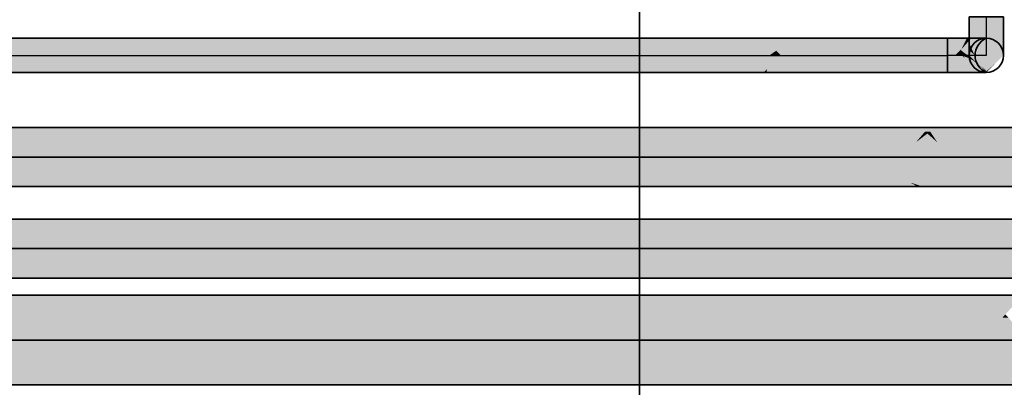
# Model space of a CAD drawing. Extents: x -459 to 541, y -543 to 550.
# Tile 201 of 256: x -303 to -284, y 472 to 479. Entities that reach past the tile are written whole.
import ezdxf
from ezdxf.lldxf.tags import DXFTag

# ---------------------------------------------------------------- set-up
doc = ezdxf.new("R2010")
doc.units = 0
doc.layers.get('0').update_dxf_attribs({"lineweight": 35})
doc.layers.add('0-Shading', color=7, linetype='Continuous', lineweight=35)
for name, color, linetype, lineweight, true_color in [('A_Aussenwand-A07ALC2O1N', 3, 'Continuous', 35, 0x00ff00), ('H_Ruecklauf', 5, 'Continuous', 35, 0x0000ff), ('H_Vorlauf', 1, 'Continuous', 35, 0xff0000), ('Rohrleitung', 1, 'Continuous', 35, 0xff0000), ('Rohrleitung-Shading', 1, 'Continuous', 35, 0xff0000)]:
    doc.layers.add(name, color=color, linetype=linetype, lineweight=lineweight, true_color=true_color)
tags = doc.linetypes.add('STRICHPUNKT2', pattern=[12.7, 6.35, -3.175, 0, -3.175]).pattern_tags.tags
tags[10:11] = [DXFTag(74, 4), DXFTag(75, 0), DXFTag(340, '0'), DXFTag(46, 0.0), DXFTag(50, 0.0), DXFTag(44, 0.0), DXFTag(45, 0.0)]
tags[8:9] = [DXFTag(74, 4), DXFTag(75, 0), DXFTag(340, '0'), DXFTag(46, 0.0), DXFTag(50, 0.0), DXFTag(44, 0.0), DXFTag(45, 0.0)]
tags[6:7] = [DXFTag(74, 4), DXFTag(75, 0), DXFTag(340, '0'), DXFTag(46, 0.0), DXFTag(50, 0.0), DXFTag(44, 0.0), DXFTag(45, 0.0)]
tags[4:5] = [DXFTag(74, 4), DXFTag(75, 0), DXFTag(340, '0'), DXFTag(46, 0.0), DXFTag(50, 0.0), DXFTag(44, 0.0), DXFTag(45, 0.0)]

# ---------------------------------------------------------------- blocks, each defined once
blk = doc.blocks.new('3D-Ansicht-A07ALAKT1N', base_point=(-428.948, 427.085))
at = {"layer": '0-Shading', "color": 174, "true_color": 0x0000a0}
for points in [[(-364.763, 477.149), (-292.327, 477.149), (-367.556, 477.227), (-292.211, 477.227)], [(-292.211, 477.227), (-292.327, 477.149), (-290.882, 477.227), (-291.067, 477.149)], [(-290.882, 477.227), (-291.067, 477.149), (-289.108, 477.227), (-289.348, 477.149)], [(-289.108, 477.227), (-289.348, 477.149), (-287.009, 477.227), (-287.289, 477.149)], [(-285.427, 477.227), (-287.009, 477.227), (-285.127, 477.149), (-287.289, 477.149)], [(-284.729, 477.227), (-285.427, 477.227), (-285.029, 477.149), (-285.127, 477.149)], [(-283.038, 477.227), (-284.729, 477.227), (-282.922, 477.149), (-285.029, 477.149)], [(-358.745, 476.067), (-293.371, 476.067), (-357.132, 476.145), (-293.332, 476.145)], [(-293.332, 476.145), (-293.371, 476.067), (-292.003, 476.145), (-291.963, 476.067)], [(-292.003, 476.145), (-291.963, 476.067), (-290.152, 476.145), (-290.036, 476.067)], [(-290.152, 476.145), (-290.036, 476.067), (-287.906, 476.145), (-287.721, 476.067)], [(-285.417, 476.145), (-287.906, 476.145), (-285.274, 476.067), (-287.721, 476.067)], [(-285.417, 476.145), (-285.274, 476.067), (-285.222, 476.082)], [(-284.994, 476.145), (-285.417, 476.145), (-285.222, 476.082)], [(-282.855, 476.145), (-284.994, 476.145), (-285.177, 476.067), (-285.222, 476.082)], [(-282.855, 476.145), (-285.177, 476.067), (-282.576, 476.067)], [(-285.274, 476.067), (-285.177, 476.067), (-285.222, 476.082)]]:
    blk.add_solid(points, dxfattribs=at)
at = {"layer": '0-Shading', "color": 172, "true_color": 0x0000d9}
for points in [[(-292.327, 477.149), (-364.763, 477.149), (-292.567, 476.937), (-363.379, 477.058)], [(-292.327, 477.149), (-292.567, 476.937), (-291.067, 477.149), (-291.346, 476.937)], [(-291.067, 477.149), (-291.346, 476.937), (-289.348, 477.149), (-289.648, 476.937)], [(-289.348, 477.149), (-289.648, 476.937), (-287.289, 477.149), (-287.589, 476.937)], [(-285.127, 477.149), (-287.289, 477.149), (-285.309, 476.937), (-287.589, 476.937)], [(-285.127, 477.149), (-285.309, 476.937), (-285.082, 477.11)], [(-285.082, 477.11), (-285.309, 476.937), (-284.886, 476.937)], [(-285.029, 477.149), (-285.127, 477.149), (-285.082, 477.11)], [(-284.886, 476.937), (-285.029, 477.149), (-285.082, 477.11)], [(-284.886, 476.937), (-282.903, 477.132), (-285.029, 477.149), (-282.922, 477.149)], [(-282.963, 476.937), (-282.823, 477.061), (-284.886, 476.937), (-282.903, 477.132)], [(-292.567, 476.937), (-363.379, 477.058), (-361.538, 476.937)], [(-357.132, 476.145), (-293.332, 476.145), (-357.132, 476.357), (-293.147, 476.357)], [(-293.147, 476.357), (-293.332, 476.145), (-291.887, 476.357), (-292.003, 476.145)], [(-291.887, 476.357), (-292.003, 476.145), (-290.113, 476.357), (-290.152, 476.145)], [(-290.113, 476.357), (-290.152, 476.145), (-287.945, 476.357), (-287.906, 476.145)], [(-287.945, 476.357), (-287.906, 476.145), (-285.533, 476.357), (-285.417, 476.145)], [(-284.81, 476.357), (-285.533, 476.357), (-284.994, 476.145), (-285.417, 476.145)], [(-283.04, 476.357), (-284.81, 476.357), (-282.855, 476.145), (-284.994, 476.145)]]:
    blk.add_solid(points, dxfattribs=at)
at = {"layer": '0-Shading', "color": 5, "true_color": 0x0000fa}
for points in [[(-358.745, 476.647), (-292.868, 476.647), (-361.538, 476.937), (-292.567, 476.937)], [(-292.567, 476.937), (-292.868, 476.647), (-291.346, 476.937), (-291.647, 476.647)], [(-291.346, 476.937), (-291.647, 476.647), (-289.648, 476.937), (-289.928, 476.647)], [(-289.648, 476.937), (-289.928, 476.647), (-287.589, 476.937), (-287.829, 476.647)], [(-287.589, 476.937), (-287.829, 476.647), (-285.309, 476.937), (-285.493, 476.647)], [(-284.886, 476.937), (-285.309, 476.937), (-284.77, 476.647), (-285.493, 476.647)], [(-282.963, 476.937), (-284.886, 476.937), (-283.079, 476.647), (-284.77, 476.647)], [(-357.132, 476.357), (-293.147, 476.357), (-358.745, 476.647), (-292.868, 476.647)], [(-292.868, 476.647), (-293.147, 476.357), (-291.647, 476.647), (-291.887, 476.357)], [(-291.647, 476.647), (-291.887, 476.357), (-289.928, 476.647), (-290.113, 476.357)], [(-289.928, 476.647), (-290.113, 476.357), (-287.829, 476.647), (-287.945, 476.357)], [(-287.829, 476.647), (-287.945, 476.357), (-285.493, 476.647), (-285.533, 476.357)], [(-284.77, 476.647), (-285.493, 476.647), (-284.81, 476.357), (-285.533, 476.357)], [(-283.079, 476.647), (-284.77, 476.647), (-283.04, 476.357), (-284.81, 476.357)]]:
    blk.add_solid(points, dxfattribs=at)
at = {"layer": '0-Shading', "color": 14, "true_color": 0xa00000}
for points in [[(-416.595, 475.349), (-294.129, 475.349), (-416.595, 475.427), (-294.013, 475.427)], [(-294.013, 475.427), (-294.129, 475.349), (-292.564, 475.427), (-292.749, 475.349)], [(-292.564, 475.427), (-292.749, 475.349), (-290.556, 475.427), (-290.796, 475.349)], [(-290.556, 475.427), (-290.796, 475.349), (-288.124, 475.427), (-288.404, 475.349)], [(-288.124, 475.427), (-288.404, 475.349), (-285.435, 475.427), (-285.736, 475.349)], [(-285.169, 475.425), (-285.435, 475.427), (-284.877, 475.349), (-285.736, 475.349)], [(-285.177, 475.427), (-285.435, 475.427), (-285.169, 475.425)], [(-282.758, 475.427), (-285.177, 475.427), (-282.758, 475.405), (-285.169, 475.425)], [(-282.758, 475.405), (-285.169, 475.425), (-282.973, 475.349), (-284.877, 475.349)], [(-383.712, 474.267), (-295.173, 474.267), (-388.117, 474.345), (-295.133, 474.345)], [(-295.133, 474.345), (-295.173, 474.267), (-293.685, 474.345), (-293.645, 474.267)], [(-293.685, 474.345), (-293.645, 474.267), (-291.6, 474.345), (-291.484, 474.267)], [(-291.6, 474.345), (-291.484, 474.267), (-289.021, 474.345), (-288.837, 474.267)], [(-289.021, 474.345), (-288.837, 474.267), (-286.123, 474.345), (-285.883, 474.267)], [(-286.123, 474.345), (-285.883, 474.267), (-283.105, 474.345), (-282.825, 474.267)]]:
    blk.add_solid(points, dxfattribs=at)
at = {"layer": '0-Shading', "color": 12, "true_color": 0xd90000}
for points in [[(-412.19, 475.137), (-294.369, 475.137), (-416.595, 475.349)], [(-416.595, 475.349), (-294.369, 475.137), (-294.129, 475.349)], [(-294.129, 475.349), (-294.369, 475.137), (-292.749, 475.349), (-293.029, 475.137)], [(-292.749, 475.349), (-293.029, 475.137), (-290.796, 475.349), (-291.096, 475.137)], [(-290.796, 475.349), (-291.096, 475.137), (-288.404, 475.349), (-288.704, 475.137)], [(-288.404, 475.349), (-288.704, 475.137), (-285.736, 475.349), (-286.015, 475.137)], [(-285.938, 475.196), (-286.015, 475.137), (-282.985, 475.338), (-283.213, 475.137)], [(-284.877, 475.349), (-285.736, 475.349), (-284.768, 475.252), (-285.938, 475.196)], [(-282.985, 475.338), (-282.973, 475.349), (-284.768, 475.252), (-284.877, 475.349)], [(-388.117, 474.345), (-295.133, 474.345), (-395.748, 474.557), (-294.949, 474.557)], [(-294.949, 474.557), (-295.133, 474.345), (-293.569, 474.557), (-293.685, 474.345)], [(-293.569, 474.557), (-293.685, 474.345), (-291.56, 474.557), (-291.6, 474.345)], [(-291.56, 474.557), (-291.6, 474.345), (-289.06, 474.557), (-289.021, 474.345)], [(-289.06, 474.557), (-289.021, 474.345), (-286.239, 474.557), (-286.123, 474.345)], [(-286.239, 474.557), (-286.123, 474.345), (-283.289, 474.557), (-283.105, 474.345)]]:
    blk.add_solid(points, dxfattribs=at)
at = {"layer": '0-Shading', "color": 1, "true_color": 0xfa0000}
for points in [[(-404.559, 474.847), (-294.669, 474.847), (-412.19, 475.137), (-294.369, 475.137)], [(-294.369, 475.137), (-294.669, 474.847), (-293.029, 475.137), (-293.329, 474.847)], [(-293.029, 475.137), (-293.329, 474.847), (-291.096, 475.137), (-291.376, 474.847)], [(-291.096, 475.137), (-291.376, 474.847), (-288.704, 475.137), (-288.945, 474.847)], [(-288.704, 475.137), (-288.945, 474.847), (-286.015, 475.137), (-286.2, 474.847)], [(-286.015, 475.137), (-286.2, 474.847), (-283.213, 475.137), (-283.329, 474.847)], [(-395.748, 474.557), (-294.949, 474.557), (-404.559, 474.847), (-294.669, 474.847)], [(-294.669, 474.847), (-294.949, 474.557), (-293.329, 474.847), (-293.569, 474.557)], [(-293.329, 474.847), (-293.569, 474.557), (-291.376, 474.847), (-291.56, 474.557)], [(-291.376, 474.847), (-291.56, 474.557), (-288.945, 474.847), (-289.06, 474.557)], [(-288.945, 474.847), (-289.06, 474.557), (-286.2, 474.847), (-286.239, 474.557)], [(-286.2, 474.847), (-286.239, 474.557), (-283.329, 474.847), (-283.289, 474.557)]]:
    blk.add_solid(points, dxfattribs=at)
at = {"layer": '0-Shading', "color": 174, "true_color": 0x000090}
for points in [[(-374.315, 473.897), (-295.562, 473.897), (-373.435, 473.927), (-295.502, 473.927)], [(-295.502, 473.927), (-295.562, 473.897), (-293.93, 473.927), (-294.046, 473.897)], [(-293.93, 473.927), (-294.046, 473.897), (-291.705, 473.927), (-291.868, 473.897)], [(-291.705, 473.927), (-291.868, 473.897), (-288.978, 473.927), (-289.179, 473.897)], [(-288.978, 473.927), (-289.179, 473.897), (-285.936, 473.927), (-286.16, 473.897)], [(-285.936, 473.927), (-286.16, 473.897), (-282.786, 473.927), (-283.017, 473.897)], [(-395.108, 472.167), (-297.262, 472.167), (-395.108, 472.197), (-297.262, 472.197)], [(-297.262, 472.197), (-297.262, 472.167), (-295.63, 472.197), (-295.57, 472.167)], [(-295.63, 472.197), (-295.57, 472.167), (-293.229, 472.197), (-293.113, 472.167)], [(-293.229, 472.197), (-293.113, 472.167), (-290.223, 472.197), (-290.059, 472.167)], [(-290.223, 472.197), (-290.059, 472.167), (-286.816, 472.197), (-286.615, 472.167)], [(-286.816, 472.197), (-286.615, 472.167), (-283.241, 472.197), (-283.017, 472.167)]]:
    blk.add_solid(points, dxfattribs=at)
at = {"layer": '0-Shading', "color": 174, "true_color": 0x0000b0}
for points in [[(-374.315, 473.897), (-373.637, 473.829), (-295.562, 473.897), (-295.651, 473.829)], [(-373.637, 473.829), (-373.435, 473.809), (-295.651, 473.829), (-295.678, 473.809)], [(-295.651, 473.829), (-295.678, 473.809), (-294.172, 473.829), (-294.209, 473.809)], [(-294.046, 473.897), (-295.562, 473.897), (-294.172, 473.829), (-295.651, 473.829)], [(-294.172, 473.829), (-294.209, 473.809), (-292.023, 473.829), (-292.069, 473.809)], [(-291.868, 473.897), (-294.046, 473.897), (-292.023, 473.829), (-294.172, 473.829)], [(-292.023, 473.829), (-292.069, 473.809), (-289.351, 473.829), (-289.403, 473.809)], [(-289.179, 473.897), (-291.868, 473.897), (-289.351, 473.829), (-292.023, 473.829)], [(-289.351, 473.829), (-289.403, 473.809), (-286.338, 473.829), (-286.392, 473.809)], [(-286.16, 473.897), (-289.179, 473.897), (-286.338, 473.829), (-289.351, 473.829)], [(-286.338, 473.829), (-286.392, 473.809), (-283.19, 473.829), (-283.241, 473.809)], [(-283.017, 473.897), (-286.16, 473.897), (-283.19, 473.829), (-286.338, 473.829)], [(-395.108, 472.285), (-395.108, 472.232), (-297.202, 472.285), (-297.238, 472.232)], [(-297.202, 472.285), (-297.262, 472.197), (-295.63, 472.285), (-295.63, 472.197)], [(-295.63, 472.285), (-295.63, 472.197), (-293.289, 472.285), (-293.229, 472.197)], [(-293.289, 472.285), (-293.229, 472.197), (-290.338, 472.285), (-290.223, 472.197)], [(-290.338, 472.285), (-290.223, 472.197), (-286.98, 472.285), (-286.816, 472.197)], [(-286.98, 472.285), (-286.816, 472.197), (-283.442, 472.285), (-283.241, 472.197)], [(-395.108, 472.232), (-395.108, 472.197), (-297.238, 472.232), (-297.262, 472.197)]]:
    blk.add_solid(points, dxfattribs=at)
at = {"layer": '0-Shading', "color": 172, "true_color": 0x0000cd}
for points in [[(-370.855, 473.669), (-295.842, 473.669), (-373.435, 473.809), (-295.678, 473.809)], [(-295.678, 473.809), (-295.842, 473.669), (-294.209, 473.809), (-294.41, 473.669)], [(-294.209, 473.809), (-294.41, 473.669), (-292.069, 473.809), (-292.293, 473.669)], [(-292.069, 473.809), (-292.293, 473.669), (-289.403, 473.809), (-289.634, 473.669)], [(-289.403, 473.809), (-289.634, 473.669), (-286.392, 473.809), (-286.615, 473.669)], [(-286.392, 473.809), (-286.615, 473.669), (-283.241, 473.809), (-283.442, 473.669)], [(-297.148, 472.35), (-358.744, 472.35), (-297.202, 472.285), (-395.108, 472.285)], [(-297.148, 472.35), (-297.086, 472.425), (-332.718, 472.35), (-335.576, 472.425)], [(-297.086, 472.425), (-297.202, 472.285), (-295.57, 472.425), (-295.63, 472.285)], [(-295.57, 472.425), (-295.63, 472.285), (-293.289, 472.425), (-293.289, 472.285)], [(-293.289, 472.425), (-293.289, 472.285), (-290.398, 472.425), (-290.338, 472.285)], [(-290.398, 472.425), (-290.338, 472.285), (-287.096, 472.425), (-286.98, 472.285)], [(-287.096, 472.425), (-286.98, 472.285), (-283.606, 472.425), (-283.442, 472.285)], [(-283.606, 472.425), (-283.442, 472.285), (-283.204, 472.425), (-283.32, 472.285)]]:
    blk.add_solid(points, dxfattribs=at)
at = {"layer": '0-Shading', "color": 172, "true_color": 0x0000e4}
for points in [[(-366.751, 473.487), (-296.042, 473.487), (-370.855, 473.669), (-295.842, 473.669)], [(-295.842, 473.669), (-296.042, 473.487), (-294.41, 473.669), (-294.634, 473.487)], [(-294.41, 473.669), (-294.634, 473.487), (-292.293, 473.669), (-292.525, 473.487)], [(-292.293, 473.669), (-292.525, 473.487), (-289.634, 473.669), (-289.858, 473.487)], [(-289.634, 473.669), (-289.858, 473.487), (-286.615, 473.669), (-286.816, 473.487)], [(-286.615, 473.669), (-286.816, 473.487), (-283.442, 473.669), (-283.606, 473.487)], [(-283.551, 473.548), (-283.606, 473.487), (-283.484, 473.487)], [(-335.576, 472.425), (-297.086, 472.425), (-341.805, 472.607), (-296.922, 472.607)], [(-296.922, 472.607), (-297.086, 472.425), (-295.454, 472.607), (-295.57, 472.425)], [(-295.454, 472.607), (-295.57, 472.425), (-293.229, 472.607), (-293.289, 472.425)], [(-293.229, 472.607), (-293.289, 472.425), (-290.398, 472.607), (-290.398, 472.425)], [(-290.398, 472.607), (-290.398, 472.425), (-287.156, 472.607), (-287.096, 472.425)], [(-287.156, 472.607), (-287.096, 472.425), (-283.722, 472.607), (-283.606, 472.425)], [(-283.722, 472.607), (-283.606, 472.425), (-283.144, 472.607), (-283.204, 472.425)]]:
    blk.add_solid(points, dxfattribs=at)
at = {"layer": '0-Shading', "color": 5, "true_color": 0x0000f5}
for points in [[(-361.402, 473.275), (-296.266, 473.275), (-366.751, 473.487), (-296.042, 473.487)], [(-296.042, 473.487), (-296.266, 473.275), (-294.634, 473.487), (-294.866, 473.275)], [(-294.634, 473.487), (-294.866, 473.275), (-292.525, 473.487), (-292.748, 473.275)], [(-292.525, 473.487), (-292.748, 473.275), (-289.858, 473.487), (-290.059, 473.275)], [(-289.858, 473.487), (-290.059, 473.275), (-286.816, 473.487), (-286.98, 473.275)], [(-286.816, 473.487), (-286.98, 473.275), (-283.606, 473.487), (-283.722, 473.275)], [(-283.606, 473.487), (-283.722, 473.275), (-283.484, 473.487), (-283.32, 473.275)], [(-341.805, 472.607), (-296.922, 472.607), (-348.489, 472.819), (-296.722, 472.819)], [(-296.722, 472.819), (-296.922, 472.607), (-295.29, 472.819), (-295.454, 472.607)], [(-295.29, 472.819), (-295.454, 472.607), (-293.113, 472.819), (-293.229, 472.607)], [(-293.113, 472.819), (-293.229, 472.607), (-290.338, 472.819), (-290.398, 472.607)], [(-290.338, 472.819), (-290.398, 472.607), (-287.156, 472.819), (-287.156, 472.607)], [(-287.156, 472.819), (-287.156, 472.607), (-283.782, 472.819), (-283.722, 472.607)], [(-283.782, 472.819), (-283.722, 472.607), (-283.144, 472.819), (-283.144, 472.607)]]:
    blk.add_solid(points, dxfattribs=at)
at = {"layer": '0-Shading', "color": 5, "true_color": 0x0000fd}
for points in [[(-355.173, 473.047), (-296.498, 473.047), (-361.402, 473.275), (-296.266, 473.275)], [(-296.266, 473.275), (-296.498, 473.047), (-294.866, 473.275), (-295.089, 473.047)], [(-294.866, 473.275), (-295.089, 473.047), (-292.748, 473.275), (-292.949, 473.047)], [(-292.748, 473.275), (-292.949, 473.047), (-290.059, 473.275), (-290.223, 473.047)], [(-290.059, 473.275), (-290.223, 473.047), (-286.98, 473.275), (-287.096, 473.047)], [(-286.98, 473.275), (-287.096, 473.047), (-283.722, 473.275), (-283.782, 473.047)], [(-283.722, 473.275), (-283.782, 473.047), (-283.32, 473.275), (-283.204, 473.047)], [(-296.498, 473.047), (-355.173, 473.047), (-296.722, 472.819), (-352.263, 472.948)], [(-296.498, 473.047), (-296.722, 472.819), (-295.089, 473.047), (-295.29, 472.819)], [(-295.089, 473.047), (-295.29, 472.819), (-292.949, 473.047), (-293.113, 472.819)], [(-292.949, 473.047), (-293.113, 472.819), (-290.223, 473.047), (-290.338, 472.819)], [(-290.223, 473.047), (-290.338, 472.819), (-287.096, 473.047), (-287.156, 472.819)], [(-287.096, 473.047), (-287.156, 472.819), (-283.782, 473.047), (-283.782, 472.819)], [(-283.782, 473.047), (-283.782, 472.819), (-283.204, 473.047), (-283.144, 472.819)], [(-296.722, 472.819), (-352.263, 472.948), (-348.489, 472.819)]]:
    blk.add_solid(points, dxfattribs=at)
at = {"layer": 'Rohrleitung-Shading', "color": 12, "true_color": 0xd90000}
for points in [[(-283.925, 479.407), (-284.262, 479.407), (-283.925, 479.123), (-284.262, 479.21)], [(-283.588, 479.407), (-283.925, 479.407), (-283.588, 479.21), (-283.925, 479.123)], [(-334.315, 478.984), (-334.315, 478.647), (-291.902, 478.984), (-291.565, 478.647)], [(-291.565, 478.647), (-290.837, 478.647), (-291.902, 478.984), (-290.456, 478.984)], [(-290.456, 478.984), (-290.837, 478.647), (-289.25, 478.984), (-289.694, 478.647)], [(-288.302, 478.984), (-289.25, 478.984), (-288.186, 478.647), (-289.694, 478.647)], [(-287.71, 478.984), (-288.302, 478.984), (-288.057, 478.739)], [(-288.302, 478.984), (-288.186, 478.647), (-288.057, 478.739)], [(-285.94, 478.984), (-287.71, 478.984), (-287.965, 478.647), (-288.057, 478.739)], [(-285.94, 478.984), (-287.965, 478.647), (-286.417, 478.647)], [(-285.646, 478.984), (-285.94, 478.984), (-286.165, 478.647), (-286.291, 478.736)], [(-285.646, 478.984), (-286.165, 478.647), (-285.264, 478.647)], [(-285.646, 478.984), (-285.455, 478.816), (-284.685, 478.984), (-284.685, 478.662)], [(-284.575, 478.647), (-284.488, 478.984), (-284.685, 478.662), (-284.685, 478.984)], [(-334.315, 478.647), (-334.315, 478.31), (-291.565, 478.647), (-291.902, 478.31)], [(-291.902, 478.31), (-291.13, 478.31), (-291.565, 478.647), (-290.837, 478.647)], [(-290.837, 478.647), (-291.13, 478.31), (-289.694, 478.647), (-289.878, 478.31)], [(-288.186, 478.647), (-289.694, 478.647), (-288.302, 478.31), (-289.878, 478.31)], [(-288.186, 478.647), (-288.302, 478.31), (-288.237, 478.375)], [(-286.417, 478.647), (-288.249, 478.31), (-286.354, 478.31)], [(-286.417, 478.647), (-287.965, 478.647), (-288.249, 478.31), (-288.237, 478.375)], [(-287.965, 478.647), (-288.186, 478.647), (-288.237, 478.375)], [(-288.057, 478.739), (-288.186, 478.647), (-287.965, 478.647)], [(-286.291, 478.736), (-286.417, 478.647), (-286.165, 478.647)], [(-286.165, 478.647), (-286.417, 478.647), (-286.227, 478.31), (-286.354, 478.31)], [(-285.264, 478.647), (-286.165, 478.647), (-285.557, 478.31), (-286.227, 478.31)], [(-285.557, 478.31), (-284.685, 478.31), (-285.264, 478.647), (-284.685, 478.647)], [(-285.455, 478.816), (-285.264, 478.647), (-284.685, 478.662), (-284.685, 478.647)], [(-284.685, 478.647), (-284.575, 478.647), (-284.685, 478.662)], [(-284.685, 478.31), (-284.488, 478.31), (-284.685, 478.647), (-284.573, 478.64)], [(-284.573, 478.64), (-284.575, 478.647), (-284.685, 478.647)], [(-288.302, 478.31), (-288.249, 478.31), (-288.237, 478.375)]]:
    blk.add_solid(points, dxfattribs=at)
at = {"layer": 'Rohrleitung-Shading', "color": 12, "true_color": 0xd30000}
for points in [[(-283.925, 479.123), (-284.262, 479.21), (-283.925, 478.859), (-284.262, 479.027)], [(-283.588, 479.21), (-283.925, 479.123), (-283.588, 479.027), (-283.925, 478.859)], [(-284.575, 478.647), (-284.535, 478.647), (-284.305, 478.984), (-284.411, 478.771)], [(-284.575, 478.647), (-284.305, 478.984), (-284.488, 478.984)], [(-284.488, 478.31), (-284.386, 478.31), (-284.575, 478.647), (-284.535, 478.647)], [(-284.507, 478.675), (-284.535, 478.647), (-284.466, 478.662), (-284.473, 478.647)], [(-284.386, 478.31), (-284.305, 478.31), (-284.535, 478.647), (-284.473, 478.647)], [(-284.452, 478.689), (-284.474, 478.708), (-284.466, 478.662), (-284.507, 478.675)], [(-284.411, 478.771), (-284.474, 478.708), (-284.452, 478.689)]]:
    blk.add_solid(points, dxfattribs=at)
at = {"layer": 'Rohrleitung-Shading', "color": 12, "true_color": 0xc70000}
for points in [[(-283.925, 478.631), (-283.925, 478.859), (-284.262, 478.91), (-284.262, 479.027)], [(-283.588, 479.027), (-283.925, 478.859), (-283.588, 478.87), (-283.925, 478.631)], [(-284.219, 478.984), (-284.411, 478.771), (-284.406, 478.736), (-284.423, 478.748)], [(-284.219, 478.984), (-284.305, 478.984), (-284.411, 478.771)], [(-284.36, 478.7), (-284.219, 478.984), (-284.406, 478.736)], [(-284.147, 478.984), (-284.219, 478.984), (-284.353, 478.694), (-284.36, 478.7)], [(-284.262, 478.91), (-284.262, 478.87), (-284.248, 478.86)], [(-283.925, 478.631), (-284.262, 478.91), (-284.248, 478.86)], [(-284.466, 478.662), (-284.473, 478.647), (-284.463, 478.661)], [(-284.397, 478.647), (-284.401, 478.65), (-284.473, 478.647), (-284.463, 478.661)], [(-284.473, 478.647), (-284.305, 478.31), (-284.394, 478.635)], [(-284.473, 478.647), (-284.394, 478.635), (-284.397, 478.647)], [(-284.445, 478.684), (-284.452, 478.689), (-284.463, 478.661), (-284.466, 478.662)], [(-284.401, 478.65), (-284.445, 478.684), (-284.463, 478.661)], [(-284.423, 478.748), (-284.452, 478.689), (-284.406, 478.736), (-284.445, 478.684)], [(-284.386, 478.647), (-284.36, 478.7), (-284.445, 478.684), (-284.406, 478.736)], [(-284.386, 478.647), (-284.445, 478.684), (-284.397, 478.647)], [(-284.397, 478.647), (-284.385, 478.634), (-284.386, 478.647), (-284.375, 478.632)], [(-284.397, 478.647), (-284.394, 478.635), (-284.385, 478.634)], [(-284.394, 478.635), (-284.349, 478.596), (-284.385, 478.634)], [(-284.394, 478.635), (-284.305, 478.31), (-284.349, 478.596), (-284.147, 478.31)], [(-284.36, 478.7), (-284.386, 478.647), (-284.353, 478.694)], [(-284.385, 478.634), (-284.349, 478.596), (-284.375, 478.632)]]:
    blk.add_solid(points, dxfattribs=at)
at = {"layer": 'Rohrleitung-Shading', "color": 12, "true_color": 0xb60000}
for points in [[(-284.306, 478.662), (-284.027, 478.984), (-284.353, 478.694), (-284.147, 478.984)], [(-284.248, 478.86), (-284.262, 478.87), (-284.158, 478.659), (-284.262, 478.749)], [(-283.925, 478.457), (-283.925, 478.631), (-284.158, 478.659), (-284.248, 478.86)], [(-283.588, 478.87), (-283.925, 478.631), (-283.588, 478.749), (-283.925, 478.457)], [(-284.375, 478.662), (-284.386, 478.647), (-284.319, 478.647)], [(-284.386, 478.647), (-284.371, 478.631), (-284.306, 478.632), (-284.278, 478.6)], [(-284.371, 478.631), (-284.386, 478.647), (-284.375, 478.632)], [(-284.319, 478.647), (-284.386, 478.647), (-284.306, 478.632)], [(-284.353, 478.694), (-284.375, 478.662), (-284.306, 478.662), (-284.319, 478.647)], [(-284.349, 478.596), (-284.079, 478.31), (-284.375, 478.632), (-284.371, 478.631)], [(-284.371, 478.631), (-284.079, 478.31), (-284.278, 478.6), (-284.027, 478.31)], [(-284.147, 478.31), (-284.079, 478.31), (-284.349, 478.596)]]:
    blk.add_solid(points, dxfattribs=at)
at = {"layer": 'Rohrleitung-Shading', "color": 14, "true_color": 0xa20000}
for points in [[(-284.276, 478.647), (-283.951, 478.984), (-284.306, 478.662), (-284.027, 478.984)], [(-284.319, 478.647), (-284.276, 478.647), (-284.306, 478.662)], [(-284.231, 478.6), (-284.276, 478.647), (-284.306, 478.632), (-284.319, 478.647)], [(-284.278, 478.6), (-284.179, 478.546), (-284.306, 478.632), (-284.231, 478.6)], [(-284.158, 478.659), (-284.262, 478.749), (-284.016, 478.436), (-284.262, 478.673)], [(-283.925, 478.347), (-283.925, 478.457), (-284.016, 478.436), (-284.158, 478.659)], [(-283.588, 478.749), (-283.925, 478.457), (-283.588, 478.673), (-283.925, 478.347)], [(-284.027, 478.31), (-283.951, 478.31), (-284.278, 478.6), (-284.179, 478.546)]]:
    blk.add_solid(points, dxfattribs=at)
at = {"layer": 'Rohrleitung-Shading', "color": 16, "true_color": 0x8b0000}
for points in [[(-284.262, 478.647), (-283.925, 478.984), (-284.276, 478.647), (-283.951, 478.984)], [(-284.074, 478.46), (-284.262, 478.647), (-284.179, 478.546), (-284.276, 478.647)], [(-284.262, 478.647), (-284.1, 478.485), (-284.262, 478.673), (-284.03, 478.424)], [(-284.262, 478.673), (-284.03, 478.424), (-284.016, 478.436), (-283.925, 478.33)], [(-283.588, 478.647), (-283.588, 478.673), (-283.925, 478.33), (-283.925, 478.347)], [(-283.588, 478.647), (-283.925, 478.33), (-283.75, 478.485)], [(-283.951, 478.31), (-283.925, 478.31), (-284.179, 478.546), (-284.074, 478.46)], [(-284.1, 478.485), (-283.925, 478.31), (-284.03, 478.424)], [(-283.925, 478.33), (-283.925, 478.31), (-283.75, 478.485)], [(-284.03, 478.424), (-283.925, 478.31), (-283.925, 478.33)], [(-283.925, 478.33), (-283.925, 478.347), (-284.016, 478.436)]]:
    blk.add_solid(points, dxfattribs=at)
blk = doc.blocks.new('Referenz-A07ALC2U1N', base_point=(-417.235, 427.085))
at = {"layer": 'A_Aussenwand-A07ALC2O1N', "color": 0, "linetype": 'ByBlock', "ltscale": 0.35}
for p, q in [((-290.746, 487.247), (-290.746, 440.847)), ((-290.746, 440.847), (-290.746, 480.847))]:
    blk.add_line(p, q, dxfattribs=at)
blk = doc.blocks.new('Rohrbogen-A07ALC381N', base_point=(-284.262, 478.31))
at = {"color": 0, "linetype": 'ByBlock', "lineweight": -2, "ltscale": 0.35}
for p, q in [((-283.588, 479.407), (-284.262, 479.407)), ((-284.262, 479.407), (-284.262, 479.21)), ((-283.588, 479.407), (-283.588, 479.21)), ((-284.262, 479.21), (-284.262, 479.027)), ((-284.262, 479.027), (-284.262, 478.87)), ((-283.588, 479.21), (-283.588, 479.027)), ((-283.588, 479.027), (-283.588, 478.87)), ((-284.262, 478.87), (-284.262, 478.749)), ((-283.588, 478.87), (-283.588, 478.749)), ((-284.262, 478.749), (-284.262, 478.673)), ((-284.262, 478.673), (-284.262, 478.647)), ((-283.588, 478.749), (-283.588, 478.673)), ((-283.588, 478.673), (-283.588, 478.647))]:
    blk.add_line(p, q, dxfattribs=at)
at = {"color": 0, "linetype": 'STRICHPUNKT2', "lineweight": 25, "ltscale": 0.25}
blk.add_line((-283.925, 479.407), (-283.925, 478.647), dxfattribs=at)
at = {"color": 0, "linetype": 'ByBlock', "lineweight": -2, "ltscale": 0.35}
blk.add_circle((-283.925, 478.647), 0.337, dxfattribs=at)
at = {"color": 0, "lineweight": -2}
blk.add_ellipse((-283.775, 478.647), major_axis=(-0.15, 0.337), ratio=1, start_param=0, end_param=2.305501, dxfattribs=at)
blk = doc.blocks.new('Rohrbogen-A07ALC3A1N', base_point=(-284.685, 478.31))
at = {"color": 0, "linetype": 'ByBlock', "lineweight": -2, "ltscale": 0.35}
for p, q in [((-284.685, 478.31), (-284.685, 478.984)), ((-284.488, 478.984), (-284.685, 478.984)), ((-284.305, 478.984), (-284.488, 478.984)), ((-284.147, 478.984), (-284.305, 478.984)), ((-284.027, 478.984), (-284.147, 478.984)), ((-283.951, 478.984), (-284.027, 478.984)), ((-283.925, 478.984), (-283.951, 478.984)), ((-284.488, 478.31), (-284.685, 478.31)), ((-284.305, 478.31), (-284.488, 478.31)), ((-284.147, 478.31), (-284.305, 478.31)), ((-284.027, 478.31), (-284.147, 478.31)), ((-283.951, 478.31), (-284.027, 478.31)), ((-283.925, 478.31), (-283.951, 478.31))]:
    blk.add_line(p, q, dxfattribs=at)
at = {"color": 0, "linetype": 'STRICHPUNKT2', "lineweight": 25, "ltscale": 0.25}
blk.add_line((-283.925, 478.647), (-284.685, 478.647), dxfattribs=at)
at = {"color": 0, "linetype": 'ByBlock', "lineweight": -2, "ltscale": 0.35}
blk.add_circle((-283.925, 478.647), 0.337, dxfattribs=at)
blk = doc.blocks.new('Stahlrohr nach DIN 2448-A07ALC3C1N', base_point=(-284.262, 478.31))
at = {"color": 0, "linetype": 'STRICHPUNKT2', "lineweight": 25, "ltscale": 0.25}
blk.add_line((-283.925, 478.647), (-283.925, 478.647), dxfattribs=at)
at = {"color": 0, "linetype": 'ByBlock', "lineweight": -2, "ltscale": 0.35}
blk.add_circle((-283.925, 478.647), 0.337, dxfattribs=at)
at = {"color": 0, "lineweight": -2}
blk.add_ellipse((-283.775, 478.647), major_axis=(-0.15, 0.337), ratio=1, start_param=0, end_param=2.305501, dxfattribs=at)
blk = doc.blocks.new('Stahlrohr nach DIN 2448-A07ALC4G1N', base_point=(-334.315, 478.31))
at = {"color": 0, "linetype": 'ByBlock', "lineweight": -2, "ltscale": 0.35}
for p, q in [((-284.685, 478.984), (-334.315, 478.984)), ((-284.685, 478.787), (-284.685, 478.984)), ((-284.685, 478.507), (-284.685, 478.787)), ((-284.685, 478.31), (-284.685, 478.507)), ((-334.315, 478.31), (-284.685, 478.31))]:
    blk.add_line(p, q, dxfattribs=at)
at = {"color": 0, "linetype": 'STRICHPUNKT2', "lineweight": 25, "ltscale": 0.25}
blk.add_line((-334.315, 478.647), (-284.685, 478.647), dxfattribs=at)
blk = doc.blocks.new('Rohr - 1703-A07ALC5C1N', base_point=(-396.34, 473.047))
at = {"color": 0, "linetype": 'ByBlock', "lineweight": -2, "ltscale": 0.35}
blk.add_line((-396.34, 473.047), (-276.888, 473.047), dxfattribs=at)
blk = doc.blocks.new('Rohr - 1703-A07ALC601N', base_point=(-417.465, 476.647))
at = {"color": 0, "linetype": 'ByBlock', "lineweight": -2, "ltscale": 0.35}
blk.add_line((-417.465, 476.647), (-280.488, 476.647), dxfattribs=at)
blk = doc.blocks.new('Rohr - 1703-A07ALC661N', base_point=(-417.465, 474.847))
at = {"color": 0, "linetype": 'ByBlock', "lineweight": -2, "ltscale": 0.35}
blk.add_line((-417.465, 474.847), (-281.888, 474.847), dxfattribs=at)
blk = doc.blocks.new('Geometrie-A07ALC6G1N', base_point=(-418.345, 472.167))
at = {"layer": 'H_Ruecklauf', "lineweight": -2}
for p, q in [((-281.358, 477.227), (-416.595, 477.227)), ((-416.595, 476.067), (-281.358, 476.067)), ((-278.208, 473.927), (-395.108, 473.927)), ((-395.108, 472.167), (-278.208, 472.167))]:
    blk.add_line(p, q, dxfattribs=at)
blk = doc.blocks.new('Geometrie-A07ALC6I1N', base_point=(-418.345, 470.167))
at = {"layer": 'H_Vorlauf', "lineweight": -2}
for p, q in [((-282.758, 475.427), (-416.595, 475.427)), ((-416.595, 474.267), (-282.758, 474.267))]:
    blk.add_line(p, q, dxfattribs=at)

msp = doc.modelspace()

# ---------------------------------------------------------------- block references
msp.add_blockref('3D-Ansicht-A07ALAKT1N', (-428.948, 427.085))
at = {"color": 251, "lineweight": 25, "ltscale": 0.25, "true_color": 0x585858}
msp.add_blockref('Referenz-A07ALC2U1N', (-417.235, 427.085), dxfattribs=at)
at = {"linetype": 'Continuous', "ltscale": 0.35}
for name, p in [('Geometrie-A07ALC6G1N', (-418.345, 472.167)), ('Geometrie-A07ALC6I1N', (-418.345, 470.167))]:
    msp.add_blockref(name, p, dxfattribs=at)
at = {"layer": 'H_Ruecklauf', "ltscale": 0.35}
for name, p in [('Rohr - 1703-A07ALC601N', (-417.465, 476.647)), ('Rohr - 1703-A07ALC5C1N', (-396.34, 473.047))]:
    msp.add_blockref(name, p, dxfattribs=at)
at = {"layer": 'H_Vorlauf', "ltscale": 0.35}
msp.add_blockref('Rohr - 1703-A07ALC661N', (-417.465, 474.847), dxfattribs=at)
at = {"layer": 'Rohrleitung', "ltscale": 0.35}
for name, p in [('Rohrbogen-A07ALC381N', (-284.262, 478.31)), ('Stahlrohr nach DIN 2448-A07ALC4G1N', (-334.315, 478.31)), ('Rohrbogen-A07ALC3A1N', (-284.685, 478.31)), ('Stahlrohr nach DIN 2448-A07ALC3C1N', (-284.262, 478.31))]:
    msp.add_blockref(name, p, dxfattribs=at)

doc.saveas('drawing.dxf')
